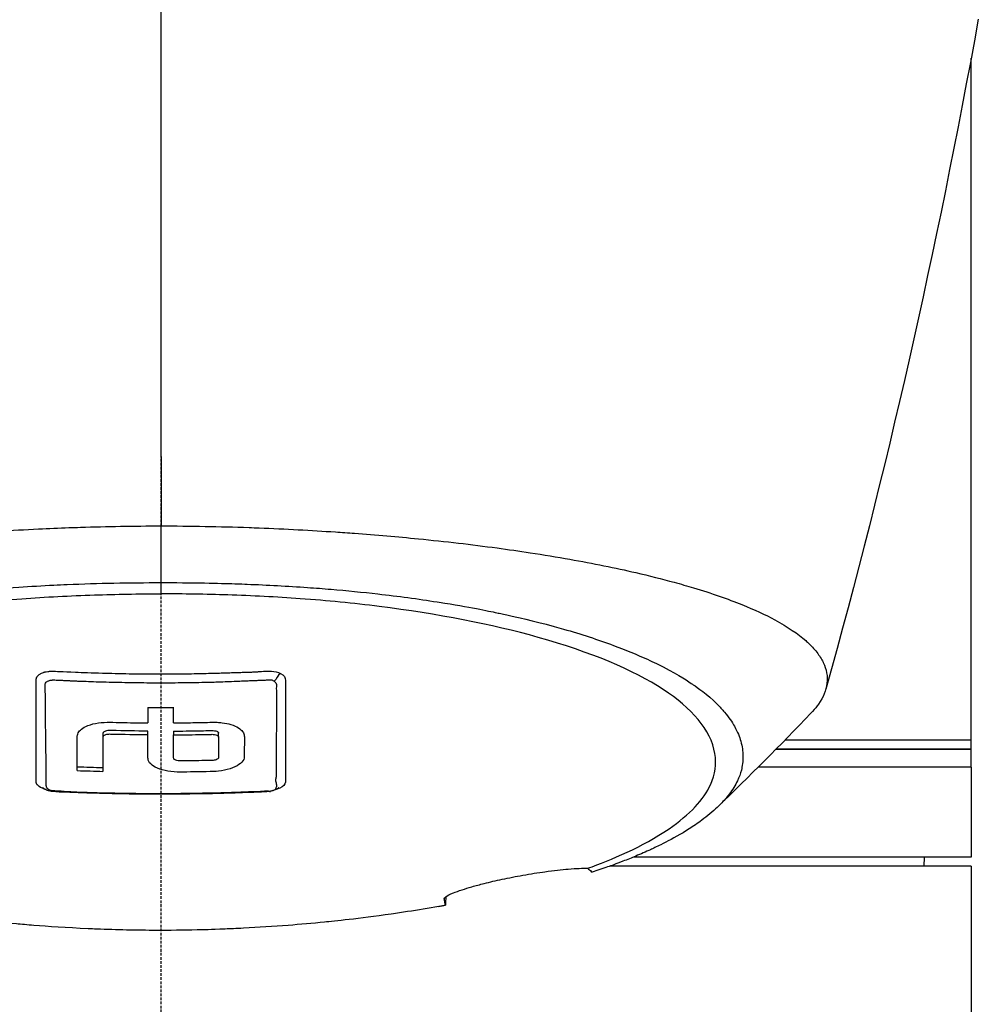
# Model space of a CAD drawing. Header units: millimetres. Extents: x 0 to 5219, y 0 to 2970.
# Tile 117 of 237: x 997 to 1050, y 2056 to 2111. Entities that reach past the tile are written whole.
import ezdxf

# ---------------------------------------------------------------- set-up
doc = ezdxf.new("R2010")
doc.units = ezdxf.units.MM
doc.header["$LTSCALE"] = 0.2
doc.linetypes.add('CENTER2', pattern=[1.125, 0.75, -0.125, 0.125, -0.125])
doc.layers.add('02_Center Line', color=1, linetype='CENTER2')

# ---------------------------------------------------------------- blocks, each defined once
blk = doc.blocks.new('A$C0088d080')
for p, q in [((45, 1330), (45, 1367.881)), ((0.011, 1338.746), (0.012, 1341.894)), ((0.011, 1338.123), (0.011, 1338.746)), ((10.413, 1338.291), (10.413, 1338.29)), ((11.425, 1338.189), (11.425, 1338.189)), ((13.255, 1337.974), (13.255, 1337.974)), ((16.655, 1337.459), (16.655, 1337.458)), ((17.724, 1337.262), (17.724, 1337.262)), ((19.998, 1336.778), (19.998, 1336.779)), ((34.672, 1336.348), (34.673, 1336.348)), ((0.995, 1333.679), (0.995, 1333.679)), ((0.996, 1333.19), (0.996, 1333.19)), ((-3.211, 1330.373), (-3.211, 1330.161)), ((-0.714, 1330.287), (-0.714, 1330.5)), ((0.713, 1330.5), (0.713, 1330.287)), ((3.21, 1330.164), (3.21, 1330.376)), ((32.198, 1330), (32.187, 1330)), ((32.299, 1329.5), (32.308, 1329.5)), ((32.308, 1329.5), (32.299, 1329.5)), ((34.17, 1329.5), (45, 1329.5)), ((45, 1329.5), (34.17, 1329.5)), ((45, 1329.5), (45, 1330)), ((45, 1328.5), (45, 1329.5)), ((32.277, 1328.5), (32.273, 1328.5)), ((32.277, 1328.5), (32.273, 1328.5)), ((45, 1328.5), (33.174, 1328.5)), ((45, 1328.5), (33.174, 1328.5)), ((45, 1328.5), (45, 1323.5)), ((6.408, 1328.029), (6.408, 1328.029)), ((6.919, 1328.066), (6.919, 1328.066)), ((45, 1323.5), (26.242, 1323.5)), ((42.394, 1323), (42.403, 1323.5)), ((45, 1323), (24.942, 1323)), ((45, 1323), (45, 1293)), ((15.742, 1321.203), (15.742, 1321.184))]:
    blk.add_line(p, q)
for centre, major_axis, ratio, start_param, end_param in [((0.03, 1685.848), (0.007, 366.09), 0.000098, 2.371165, 2.792057), ((-49.55, 1451.423), (9.829, -207.625), 0.462885, 0.960916, 0.960919), ((-134.833, 1630.585), (-91.188, 397.639), 0.407032, 3.788918, 3.788919), ((-0.674, 1414.296), (0.035, 94.958), 0.000206, 2.623143, 2.641702), ((0.001, 1388.674), (80.43, 0), 0.706949, 4.703508, 4.721249), ((0.674, 1414.3), (0.034, -94.963), 0.0002, 0.499894, 0.518452), ((-60.251, 1417.827), (-91.616, 88.273), 0.721467, 3.152885, 3.152997), ((0.034, 1389.757), (-86.705, -0.001), 0.707294, 1.516878, 1.533352), ((0.034, 1389.544), (-86.705, -0.001), 0.707283, 1.516878, 1.533353)]:
    blk.add_ellipse(centre, major_axis=major_axis, ratio=ratio, start_param=start_param, end_param=end_param)
for points in [[(45.396, 1370.039), (43.071, 1357.217), (40.298, 1344.831), (36.928, 1332.83)], [(25.45, 1335.146), (25.452, 1335.144), (25.453, 1335.142), (25.455, 1335.139)], [(5.811, 1333.337), (5.851, 1333.338), (5.887, 1333.34), (5.919, 1333.342)], [(6.637, 1333.707), (6.494, 1333.616), (6.439, 1333.36), (6.297, 1333.269)], [(31.176, 1331.701), (31.177, 1331.702), (31.178, 1331.702), (31.179, 1331.703)], [(36.1, 1331.487), (34.402, 1329.705), (32.657, 1327.976), (30.951, 1326.312)], [(31.815, 1330.848), (31.817, 1330.849), (31.82, 1330.85), (31.822, 1330.851)], [(-6.437, 1327.269), (-6.484, 1327.284), (-6.531, 1327.301), (-6.575, 1327.321)], [(5.989, 1327.165), (6.001, 1327.166), (6.013, 1327.167), (6.025, 1327.168)], [(5.989, 1327.164), (6.026, 1327.149), (6.057, 1327.147), (6.086, 1327.153)], [(15.831, 1321.304), (15.821, 1321.144), (15.811, 1320.986), (15.802, 1320.832)]]:
    blk.add_open_spline(points, degree=3)
for points, knots in [([(-36.1, 1331.487), (-36.447, 1331.851), (-36.698, 1332.22), (-36.904, 1332.736), (-36.946, 1332.88), (-36.999, 1333.166), (-37.009, 1333.308), (-36.995, 1333.728), (-36.927, 1334.005), (-36.763, 1334.357), (-36.724, 1334.431), (-36.639, 1334.576), (-36.592, 1334.651), (-36.515, 1334.761), (-36.489, 1334.798), (-36.437, 1334.867), (-36.41, 1334.901), (-36.28, 1335.065), (-36.161, 1335.197), (-35.959, 1335.393), (-35.886, 1335.46), (-35.735, 1335.592), (-35.657, 1335.658), (-35.411, 1335.855), (-35.233, 1335.985), (-34.66, 1336.37), (-34.22, 1336.622), (-33.235, 1337.118), (-32.688, 1337.36), (-31.484, 1337.834), (-30.832, 1338.064), (-29.779, 1338.399), (-29.416, 1338.509), (-28.665, 1338.724), (-28.279, 1338.829), (-27.483, 1339.036), (-27.072, 1339.138), (-24.96, 1339.635), (-23.102, 1339.996), (-19.561, 1340.56), (-17.948, 1340.778), (-15.016, 1341.114), (-13.725, 1341.243), (-11.912, 1341.397), (-11.413, 1341.437), (-10.691, 1341.491), (-10.47, 1341.507), (-9.834, 1341.552), (-9.413, 1341.58), (-8.267, 1341.651), (-7.528, 1341.692), (-6.226, 1341.754), (-5.665, 1341.778), (-4.892, 1341.806), (-4.68, 1341.813), (-3.726, 1341.844), (-2.981, 1341.863), (-1.487, 1341.888), (-0.738, 1341.894), (0.012, 1341.894)], [2.618532, 2.618532, 2.618532, 2.618532, 3.162147, 3.162147, 3.373842, 3.373842, 3.579811, 3.579811, 3.984502, 3.984502, 4.09507, 4.09507, 4.202311, 4.202311, 4.255972, 4.255972, 4.304596, 4.304596, 4.486711, 4.486711, 4.581165, 4.581165, 4.673894, 4.673894, 4.859509, 4.859509, 5.231419, 5.231419, 5.60592, 5.60592, 5.979077, 5.979077, 6.165933, 6.165933, 6.351964, 6.351964, 6.539189, 6.539189, 7.288579, 7.288579, 7.860772, 7.860772, 8.290537, 8.290537, 8.451715, 8.451715, 8.522248, 8.522248, 8.654959, 8.654959, 8.889881, 8.889881, 9.06617, 9.06617, 9.132077, 9.132077, 9.362293, 9.362293, 9.592797, 9.592797, 9.592797, 9.592797]), ([(0.012, 1341.894), (0.798, 1341.894), (1.618, 1341.888), (2.467, 1341.872), (3.256, 1341.858), (4.07, 1341.837), (4.907, 1341.808), (5.088, 1341.801), (5.27, 1341.794), (5.453, 1341.787), (6.94, 1341.729), (8.355, 1341.651), (9.696, 1341.561), (10.052, 1341.537), (10.403, 1341.512), (10.749, 1341.487), (11.955, 1341.398), (13.142, 1341.295), (14.307, 1341.18), (15.804, 1341.032), (17.262, 1340.862), (18.669, 1340.672), (19.292, 1340.587), (19.906, 1340.499), (20.509, 1340.407), (21.268, 1340.291), (22.003, 1340.169), (22.713, 1340.043), (24.02, 1339.811), (25.24, 1339.563), (26.371, 1339.302), (27.123, 1339.129), (27.835, 1338.95), (28.506, 1338.766), (28.877, 1338.665), (29.234, 1338.562), (29.577, 1338.459), (30.589, 1338.154), (31.485, 1337.841), (32.27, 1337.524), (32.961, 1337.245), (33.565, 1336.963), (34.09, 1336.682), (34.824, 1336.287), (35.387, 1335.898), (35.812, 1335.525), (35.846, 1335.495), (35.879, 1335.466), (35.911, 1335.436), (36.011, 1335.344), (36.104, 1335.252), (36.189, 1335.16), (36.275, 1335.067), (36.354, 1334.974), (36.426, 1334.881), (36.498, 1334.787), (36.564, 1334.694), (36.623, 1334.6), (36.681, 1334.509), (36.732, 1334.418), (36.777, 1334.327), (36.778, 1334.323), (36.78, 1334.32), (36.782, 1334.317), (36.972, 1333.924), (37.036, 1333.539), (36.994, 1333.165), (36.948, 1332.763), (36.782, 1332.373), (36.522, 1331.999), (36.498, 1331.965), (36.473, 1331.93), (36.447, 1331.895), (36.345, 1331.758), (36.229, 1331.622), (36.101, 1331.488)], [0, 0, 0, 0, 0.0293646, 0.0293646, 0.0293646, 0.0566154, 0.0566154, 0.0566154, 0.0625, 0.0625, 0.0625, 0.1118856, 0.1118856, 0.1118856, 0.125, 0.125, 0.125, 0.1687706, 0.1687706, 0.1687706, 0.2250488, 0.2250488, 0.2250488, 0.25, 0.25, 0.25, 0.2807426, 0.2807426, 0.2807426, 0.3373462, 0.3373462, 0.3373462, 0.375, 0.375, 0.375, 0.394127, 0.394127, 0.394127, 0.4504604, 0.4504604, 0.4504604, 0.5, 0.5, 0.5, 0.5625, 0.5625, 0.5625, 0.5671142, 0.5671142, 0.5671142, 0.581501, 0.581501, 0.581501, 0.5960263, 0.5960263, 0.5960263, 0.6106942, 0.6106942, 0.6106942, 0.625, 0.625, 0.625, 0.6254725, 0.6254725, 0.6254725, 0.6826656, 0.6826656, 0.6826656, 0.7442648, 0.7442648, 0.7442648, 0.75, 0.75, 0.75, 0.7708391, 0.7708391, 0.7708391, 0.7708391]), ([(-23.946, 1322.659), (-24.213, 1322.747), (-24.475, 1322.836), (-24.979, 1323.014), (-25.228, 1323.105), (-25.633, 1323.259), (-25.794, 1323.321), (-26.581, 1323.634), (-27.171, 1323.893), (-28.079, 1324.338), (-28.421, 1324.52), (-29.171, 1324.95), (-29.566, 1325.202), (-30.125, 1325.605), (-30.316, 1325.753), (-30.698, 1326.073), (-30.886, 1326.245), (-31.251, 1326.618), (-31.424, 1326.818), (-31.748, 1327.251), (-31.891, 1327.484), (-32.135, 1327.985), (-32.226, 1328.254), (-32.293, 1328.597), (-32.304, 1328.668), (-32.331, 1328.893), (-32.337, 1329.051), (-32.324, 1329.367), (-32.305, 1329.525), (-32.242, 1329.843), (-32.197, 1330.004), (-32.083, 1330.32), (-32.013, 1330.479), (-31.858, 1330.776), (-31.77, 1330.926), (-31.618, 1331.152), (-31.56, 1331.232), (-31.381, 1331.468), (-31.252, 1331.621), (-30.98, 1331.913), (-30.843, 1332.049), (-30.529, 1332.338), (-30.351, 1332.488), (-29.973, 1332.786), (-29.773, 1332.932), (-28.713, 1333.657), (-27.681, 1334.21), (-26.178, 1334.856), (-25.866, 1334.983), (-25.223, 1335.233), (-24.891, 1335.355), (-23.869, 1335.713), (-23.15, 1335.941), (-21.638, 1336.374), (-20.846, 1336.579), (-19.314, 1336.938), (-18.584, 1337.093), (-16.518, 1337.495), (-15.143, 1337.72), (-12.645, 1338.056), (-11.549, 1338.182), (-9.592, 1338.368), (-8.742, 1338.437), (-7.238, 1338.539), (-6.589, 1338.577), (-5.69, 1338.621), (-5.444, 1338.632), (-4.337, 1338.678), (-3.473, 1338.704), (-1.733, 1338.738), (-0.861, 1338.746), (0.011, 1338.746)], [0.000001, 0.000001, 0.000001, 0.000001, 0.11946, 0.11946, 0.241052, 0.241052, 0.321692, 0.321692, 0.643653, 0.643653, 0.858623, 0.858623, 1.144694, 1.144694, 1.308122, 1.308122, 1.494874, 1.494874, 1.708069, 1.708069, 1.951832, 1.951832, 2.230695, 2.230695, 2.303189, 2.303189, 2.46479, 2.46479, 2.625297, 2.625297, 2.787922, 2.787922, 2.946664, 2.946664, 3.08253, 3.08253, 3.156368, 3.156368, 3.305764, 3.305764, 3.43529, 3.43529, 3.579096, 3.579096, 3.721833, 3.721833, 4.292184, 4.292184, 4.435257, 4.435257, 4.578157, 4.578157, 4.862917, 4.862917, 5.148905, 5.148905, 5.393875, 5.393875, 5.822939, 5.822939, 6.144758, 6.144758, 6.385994, 6.385994, 6.566823, 6.566823, 6.63475, 6.63475, 6.873456, 6.873456, 7.112007, 7.112007, 7.112007, 7.112007]), ([(0.011, 1338.746), (0.381, 1338.746), (1.185, 1338.747), (2.417, 1338.725), (3.126, 1338.712), (3.691, 1338.696), (4.113, 1338.683), (4.409, 1338.673), (4.635, 1338.665), (4.792, 1338.659), (5.923, 1338.616), (7.045, 1338.555), (8.151, 1338.477), (8.588, 1338.447), (9.022, 1338.413), (9.454, 1338.376), (10.334, 1338.302), (11.202, 1338.216), (12.056, 1338.119), (13.181, 1337.991), (14.281, 1337.843), (15.349, 1337.675), (15.493, 1337.653), (15.632, 1337.631), (15.767, 1337.609), (17.391, 1337.345), (18.342, 1337.141), (18.735, 1337.058), (18.776, 1337.05), (18.939, 1337.016), (19.22, 1336.954), (19.732, 1336.842), (20.639, 1336.64), (21.837, 1336.312), (22.012, 1336.264), (22.186, 1336.215), (22.358, 1336.166), (23.34, 1335.884), (24.27, 1335.581), (25.138, 1335.259), (25.802, 1335.013), (26.429, 1334.754), (27.017, 1334.486), (27.195, 1334.404), (27.362, 1334.325), (27.518, 1334.249), (28.57, 1333.736), (29.148, 1333.357), (29.456, 1333.151), (29.499, 1333.123), (29.536, 1333.097), (29.569, 1333.075), (29.791, 1332.923), (30.319, 1332.568), (30.906, 1331.984), (31.039, 1331.852), (31.174, 1331.708), (31.305, 1331.552), (31.545, 1331.268), (31.722, 1331.005), (31.856, 1330.765), (32.033, 1330.451), (32.136, 1330.177), (32.202, 1329.949), (32.247, 1329.794), (32.277, 1329.65), (32.296, 1329.517), (32.317, 1329.378), (32.326, 1329.252), (32.328, 1329.137), (32.33, 1329.055), (32.329, 1328.974), (32.324, 1328.892), (32.316, 1328.76), (32.299, 1328.629), (32.273, 1328.499), (32.262, 1328.445), (32.25, 1328.392), (32.237, 1328.338), (32.186, 1328.14), (32.114, 1327.941), (32.019, 1327.741), (31.901, 1327.494), (31.749, 1327.245), (31.559, 1326.995), (31.505, 1326.925), (31.449, 1326.854), (31.389, 1326.783), (31.242, 1326.608), (31.078, 1326.435), (30.898, 1326.263), (30.645, 1326.022), (30.359, 1325.783), (30.042, 1325.549), (29.929, 1325.465), (29.811, 1325.381), (29.69, 1325.298), (29.453, 1325.136), (29.22, 1324.99), (28.998, 1324.856), (28.527, 1324.575), (28.104, 1324.355), (27.773, 1324.191), (27.525, 1324.068), (27.327, 1323.976), (27.192, 1323.913), (26.929, 1323.792), (26.656, 1323.672), (26.374, 1323.555), (26.142, 1323.458), (25.904, 1323.362), (25.66, 1323.268), (25.27, 1323.117), (24.986, 1323.015), (24.826, 1322.959), (24.82, 1322.957), (24.815, 1322.955), (24.809, 1322.953), (24.528, 1322.853), (24.241, 1322.755), (23.947, 1322.659)], [-1, -1, -1, -1, -0.967857, -0.967857, -0.967857, -0.948942, -0.948942, -0.948942, -0.935714, -0.935714, -0.935714, -0.889625, -0.889625, -0.889625, -0.871429, -0.871429, -0.871429, -0.83445, -0.83445, -0.83445, -0.785714, -0.785714, -0.785714, -0.781613, -0.781613, -0.781613, -0.732143, -0.732143, -0.732143, -0.713138, -0.713138, -0.713138, -0.678571, -0.678571, -0.678571, -0.668891, -0.668891, -0.668891, -0.613661, -0.613661, -0.613661, -0.571429, -0.571429, -0.571429, -0.563197, -0.563197, -0.563197, -0.507759, -0.507759, -0.507759, -0.5, -0.5, -0.5, -0.441747, -0.441747, -0.441747, -0.428571, -0.428571, -0.428571, -0.397698, -0.397698, -0.397698, -0.357143, -0.357143, -0.357143, -0.339649, -0.339649, -0.339649, -0.321429, -0.321429, -0.321429, -0.310561, -0.310561, -0.310561, -0.292949, -0.292949, -0.292949, -0.285714, -0.285714, -0.285714, -0.258021, -0.258021, -0.258021, -0.223914, -0.223914, -0.223914, -0.214286, -0.214286, -0.214286, -0.189719, -0.189719, -0.189719, -0.155218, -0.155218, -0.155218, -0.142857, -0.142857, -0.142857, -0.12766, -0.12766, -0.12766, -0.095508, -0.095508, -0.095508, -0.071429, -0.071429, -0.071429, -0.051836, -0.051836, -0.051836, -0.035714, -0.035714, -0.035714, -0.017857, -0.017857, -0.017857, -0.017513, -0.017513, -0.017513, 0, 0, 0, 0]), ([(-23.702, 1322.877), (-24.989, 1323.347), (-26.745, 1324.067), (-29.376, 1325.867), (-30.152, 1326.697), (-30.787, 1328.112), (-30.862, 1328.682), (-30.545, 1330.583), (-29.442, 1331.794), (-26.207, 1333.908), (-23.844, 1334.893), (-18.339, 1336.437), (-15.349, 1337.017), (-10.681, 1337.601), (-9.214, 1337.744), (-6.392, 1337.95), (-5.041, 1338.019), (-2.486, 1338.102), (-1.233, 1338.123), (0.011, 1338.123)], [0.000001, 0.000001, 0.000001, 0.000001, 0.607771, 0.607771, 1.082512, 1.082512, 1.397802, 1.397802, 2.118274, 2.118274, 2.902051, 2.902051, 3.602042, 3.602042, 3.908849, 3.908849, 4.182215, 4.182215, 4.425038, 4.425038, 4.425038, 4.425038]), ([(23.703, 1322.877), (24.989, 1323.346), (26.745, 1324.065), (29.375, 1325.864), (30.152, 1326.693), (30.789, 1328.107), (30.865, 1328.677), (30.552, 1330.577), (29.452, 1331.788), (26.223, 1333.903), (23.862, 1334.889), (18.361, 1336.434), (15.373, 1337.014), (10.705, 1337.599), (9.238, 1337.743), (6.417, 1337.949), (5.066, 1338.018), (2.51, 1338.102), (1.256, 1338.122), (0.011, 1338.123)], [-6.796105, -6.796105, -6.796105, -6.796105, -5.863118, -5.863118, -5.134414, -5.134414, -4.650457, -4.650457, -3.543767, -3.543767, -2.339879, -2.339879, -1.264734, -1.264734, -0.793197, -0.793197, -0.373483, -0.373483, 0, 0, 0, 0]), ([(4.162, 1333.754), (4.229, 1333.757), (4.297, 1333.759), (4.365, 1333.76), (4.476, 1333.763), (4.561, 1333.765), (4.619, 1333.766), (4.749, 1333.77), (4.868, 1333.773), (4.978, 1333.777), (4.981, 1333.777), (4.985, 1333.777), (4.989, 1333.777), (5.075, 1333.781), (5.141, 1333.784), (5.243, 1333.79), (5.298, 1333.793), (5.345, 1333.797), (5.383, 1333.799), (5.387, 1333.8), (5.391, 1333.8), (5.395, 1333.8), (5.416, 1333.802), (5.432, 1333.803), (5.442, 1333.804), (5.447, 1333.804), (5.452, 1333.805), (5.457, 1333.805), (5.469, 1333.806), (5.482, 1333.807), (5.495, 1333.808), (5.511, 1333.81), (5.529, 1333.811), (5.549, 1333.813), (5.564, 1333.814), (5.579, 1333.815), (5.596, 1333.816), (5.76, 1333.828), (5.859, 1333.831), (5.898, 1333.833), (5.914, 1333.833), (6.003, 1333.839), (6.153, 1333.829), (6.332, 1333.818), (6.498, 1333.783), (6.637, 1333.707)], [-0.06367695, -0.06367695, -0.06367695, -0.06367695, -0.05714286, -0.05714286, -0.05714286, -0.05102041, -0.05102041, -0.05102041, -0.0431996, -0.0431996, -0.0431996, -0.0429311, -0.0429311, -0.0429311, -0.03673469, -0.03673469, -0.03673469, -0.03304234, -0.03304234, -0.03304234, -0.03265306, -0.03265306, -0.03265306, -0.03163265, -0.03163265, -0.03163265, -0.03133708, -0.03133708, -0.03133708, -0.03061224, -0.03061224, -0.03061224, -0.0294375, -0.0294375, -0.0294375, -0.02857143, -0.02857143, -0.02857143, -0.02142857, -0.02142857, -0.02142857, -0.01428571, -0.01428571, -0.01428571, 0, 0, 0, 0]), ([(-6.921, 1327.933), (-6.921, 1327.948), (-6.921, 1327.976), (-6.921, 1328.018), (-6.921, 1328.033), (-6.922, 1328.046), (-6.922, 1328.059), (-6.922, 1328.136), (-6.922, 1328.176), (-6.922, 1328.177), (-6.922, 1328.178), (-6.922, 1328.196), (-6.922, 1328.205), (-6.922, 1328.395), (-6.922, 1328.588), (-6.922, 1328.784), (-6.922, 1328.903), (-6.922, 1329.023), (-6.922, 1329.144), (-6.922, 1329.284), (-6.922, 1329.416), (-6.922, 1329.54), (-6.922, 1329.767), (-6.922, 1329.964), (-6.922, 1330.126), (-6.922, 1330.199), (-6.922, 1330.265), (-6.922, 1330.324), (-6.922, 1330.532), (-6.922, 1330.653), (-6.922, 1330.682), (-6.923, 1330.831), (-6.924, 1330.981), (-6.924, 1331.133), (-6.925, 1331.266), (-6.925, 1331.4), (-6.926, 1331.535), (-6.927, 1331.77), (-6.927, 1331.963), (-6.926, 1332.111), (-6.926, 1332.223), (-6.926, 1332.309), (-6.926, 1332.369), (-6.924, 1332.604), (-6.922, 1332.738), (-6.922, 1332.765), (-6.922, 1332.785), (-6.921, 1332.805), (-6.921, 1332.824), (-6.921, 1332.853), (-6.92, 1332.88), (-6.92, 1332.905), (-6.919, 1332.954), (-6.918, 1332.994), (-6.917, 1333.026), (-6.917, 1333.035), (-6.917, 1333.044), (-6.917, 1333.052), (-6.916, 1333.077), (-6.917, 1333.097), (-6.917, 1333.112), (-6.917, 1333.114), (-6.917, 1333.12), (-6.917, 1333.128), (-6.917, 1333.133), (-6.917, 1333.139), (-6.917, 1333.146), (-6.917, 1333.148), (-6.918, 1333.15), (-6.918, 1333.152), (-6.92, 1333.184), (-6.921, 1333.21), (-6.922, 1333.231), (-6.924, 1333.297), (-6.92, 1333.34), (-6.918, 1333.361), (-6.916, 1333.374), (-6.915, 1333.39), (-6.913, 1333.407), (-6.912, 1333.417), (-6.91, 1333.426), (-6.908, 1333.434), (-6.908, 1333.437), (-6.907, 1333.44), (-6.906, 1333.443), (-6.904, 1333.449), (-6.901, 1333.457), (-6.896, 1333.468), (-6.892, 1333.478), (-6.887, 1333.488), (-6.881, 1333.499), (-6.879, 1333.503), (-6.874, 1333.512), (-6.864, 1333.527), (-6.857, 1333.537), (-6.849, 1333.548), (-6.837, 1333.562), (-6.813, 1333.591), (-6.785, 1333.616), (-6.757, 1333.637), (-6.712, 1333.671), (-6.664, 1333.697), (-6.62, 1333.718), (-6.583, 1333.735), (-6.548, 1333.748), (-6.519, 1333.758), (-6.497, 1333.765), (-6.477, 1333.771), (-6.461, 1333.775), (-6.455, 1333.777), (-6.447, 1333.779), (-6.437, 1333.782), (-6.403, 1333.791), (-6.349, 1333.804), (-6.272, 1333.813), (-6.255, 1333.815), (-6.238, 1333.817), (-6.222, 1333.818), (-6.197, 1333.82), (-6.173, 1333.822), (-6.152, 1333.823), (-6.138, 1333.824), (-6.101, 1333.826), (-6.038, 1333.828), (-6.036, 1333.828), (-6.022, 1333.828), (-5.996, 1333.827), (-5.869, 1333.826), (-5.45, 1333.802), (-4.741, 1333.775), (-4.338, 1333.76), (-3.84, 1333.74), (-3.247, 1333.723), (-3.022, 1333.716), (-2.784, 1333.71), (-2.532, 1333.704), (-2.262, 1333.698), (-2.002, 1333.693), (-1.752, 1333.689), (-1.205, 1333.68), (-0.705, 1333.676), (-0.256, 1333.675), (0.317, 1333.674), (0.809, 1333.677), (1.228, 1333.682), (1.46, 1333.684), (1.669, 1333.688), (1.855, 1333.691), (1.941, 1333.692), (2.021, 1333.694), (2.096, 1333.695), (2.455, 1333.702), (2.837, 1333.712), (3.24, 1333.724), (3.243, 1333.724), (3.246, 1333.724), (3.25, 1333.724), (3.365, 1333.727), (3.559, 1333.733), (3.832, 1333.743), (3.965, 1333.747), (4.069, 1333.751), (4.144, 1333.753), (4.15, 1333.754), (4.156, 1333.754), (4.162, 1333.754)], [-0.6381839, -0.6381839, -0.6381839, -0.6381839, -0.6316964, -0.6316964, -0.6316964, -0.6307456, -0.6307456, -0.6307456, -0.6250215, -0.6250215, -0.6250215, -0.6234436, -0.6234436, -0.6234436, -0.5910238, -0.5910238, -0.5910238, -0.5714286, -0.5714286, -0.5714286, -0.5584343, -0.5584343, -0.5584343, -0.5344378, -0.5344378, -0.5344378, -0.5236736, -0.5236736, -0.5236736, -0.4857143, -0.4857143, -0.4857143, -0.4628498, -0.4628498, -0.4628498, -0.4428571, -0.4428571, -0.4428571, -0.4184801, -0.4184801, -0.4184801, -0.4, -0.4, -0.4, -0.3785714, -0.3785714, -0.3785714, -0.3766324, -0.3766324, -0.3766324, -0.3736775, -0.3736775, -0.3736775, -0.3678571, -0.3678571, -0.3678571, -0.3667329, -0.3667329, -0.3667329, -0.3632653, -0.3632653, -0.3632653, -0.3617347, -0.3617347, -0.3617347, -0.3602041, -0.3602041, -0.3602041, -0.3600354, -0.3600354, -0.3600354, -0.3571429, -0.3571429, -0.3571429, -0.3517857, -0.3517857, -0.3517857, -0.3491071, -0.3491071, -0.3491071, -0.347306, -0.347306, -0.347306, -0.3464286, -0.3464286, -0.3464286, -0.3448214, -0.3448214, -0.3448214, -0.3432143, -0.3432143, -0.3432143, -0.341231, -0.341231, -0.341231, -0.34, -0.34, -0.34, -0.3357143, -0.3357143, -0.3357143, -0.3314305, -0.3314305, -0.3314305, -0.3277963, -0.3277963, -0.3277963, -0.325, -0.325, -0.325, -0.3238534, -0.3238534, -0.3238534, -0.3196429, -0.3196429, -0.3196429, -0.3186098, -0.3186098, -0.3186098, -0.3169643, -0.3169643, -0.3169643, -0.3142857, -0.3142857, -0.3142857, -0.3057284, -0.3057284, -0.3057284, -0.2625175, -0.2625175, -0.2625175, -0.2379132, -0.2379132, -0.2379132, -0.2285714, -0.2285714, -0.2285714, -0.2146659, -0.2146659, -0.2146659, -0.1843164, -0.1843164, -0.1843164, -0.1456542, -0.1456542, -0.1456542, -0.124148, -0.124148, -0.124148, -0.1142857, -0.1142857, -0.1142857, -0.085957, -0.085957, -0.085957, -0.0857143, -0.0857143, -0.0857143, -0.0714286, -0.0714286, -0.0714286, -0.0642857, -0.0642857, -0.0642857, -0.063677, -0.063677, -0.063677, -0.063677]), ([(-6.415, 1333.06), (-6.414, 1333.079), (-6.414, 1333.096), (-6.414, 1333.112), (-6.412, 1333.198), (-6.339, 1333.24), (-6.315, 1333.255), (-6.306, 1333.261), (-6.283, 1333.276), (-6.236, 1333.294), (-6.232, 1333.296), (-6.227, 1333.297), (-6.222, 1333.299), (-6.194, 1333.309), (-6.166, 1333.316), (-6.142, 1333.321), (-6.103, 1333.33), (-6.067, 1333.334), (-6.037, 1333.337), (-6.034, 1333.337), (-6.031, 1333.338), (-6.026, 1333.338), (-6.016, 1333.339), (-6.001, 1333.34), (-5.982, 1333.34), (-5.959, 1333.341), (-5.941, 1333.341), (-5.927, 1333.34), (-5.914, 1333.34), (-5.876, 1333.339), (-5.816, 1333.337), (-5.783, 1333.335), (-5.747, 1333.334), (-5.706, 1333.332), (-5.675, 1333.331), (-5.637, 1333.329), (-5.594, 1333.327), (-5.563, 1333.326), (-5.529, 1333.324), (-5.492, 1333.322), (-5.444, 1333.32), (-5.375, 1333.316), (-5.283, 1333.311), (-5.191, 1333.306), (-5.123, 1333.303), (-5.079, 1333.301), (-5.032, 1333.299), (-4.901, 1333.293), (-4.686, 1333.284), (-4.599, 1333.28), (-4.512, 1333.277), (-4.423, 1333.274), (-4.068, 1333.26), (-3.698, 1333.247), (-3.313, 1333.236), (-3.221, 1333.233), (-3.128, 1333.231), (-3.035, 1333.228), (-2.572, 1333.215), (-2.108, 1333.206), (-1.646, 1333.199), (-1.183, 1333.192), (-0.721, 1333.188), (-0.256, 1333.186), (0.21, 1333.185), (0.679, 1333.187), (1.147, 1333.191), (1.152, 1333.191), (1.157, 1333.191), (1.162, 1333.192), (1.309, 1333.193), (1.449, 1333.195), (1.584, 1333.197)], [0.6113952, 0.6113952, 0.6113952, 0.6113952, 0.6163655, 0.6163655, 0.6163655, 0.6428571, 0.6428571, 0.6428571, 0.6462054, 0.6462054, 0.6462054, 0.6466888, 0.6466888, 0.6466888, 0.6495536, 0.6495536, 0.6495536, 0.6529018, 0.6529018, 0.6529018, 0.6534468, 0.6534468, 0.6534468, 0.6545759, 0.6545759, 0.6545759, 0.65625, 0.65625, 0.65625, 0.6595982, 0.6595982, 0.6595982, 0.6629464, 0.6629464, 0.6629464, 0.6668565, 0.6668565, 0.6668565, 0.6696429, 0.6696429, 0.6696429, 0.6763393, 0.6763393, 0.6763393, 0.6830357, 0.6830357, 0.6830357, 0.6964286, 0.6964286, 0.6964286, 0.7071219, 0.7071219, 0.7071219, 0.75, 0.75, 0.75, 0.7544493, 0.7544493, 0.7544493, 0.7766834, 0.7766834, 0.7766834, 0.7989284, 0.7989284, 0.7989284, 0.8211841, 0.8211841, 0.8211841, 0.8214286, 0.8214286, 0.8214286, 0.8289032, 0.8289032, 0.8289032, 0.8289032]), ([(1.584, 1333.197), (2.092, 1333.204), (2.516, 1333.214), (2.856, 1333.224), (2.922, 1333.225), (2.987, 1333.227), (3.051, 1333.229), (3.233, 1333.234), (3.404, 1333.24), (3.565, 1333.246), (3.85, 1333.256), (4.055, 1333.264), (4.181, 1333.269), (4.327, 1333.275), (4.46, 1333.281), (4.581, 1333.286), (4.612, 1333.287), (4.643, 1333.288), (4.673, 1333.29), (4.685, 1333.29), (4.697, 1333.291), (4.707, 1333.291), (4.733, 1333.292), (4.751, 1333.293), (4.762, 1333.294), (4.813, 1333.296), (4.869, 1333.298), (4.929, 1333.301), (4.984, 1333.303), (5.083, 1333.306), (5.225, 1333.312), (5.268, 1333.314), (5.308, 1333.316), (5.344, 1333.317)], [0.8289032, 0.8289032, 0.8289032, 0.8289032, 0.8571429, 0.8571429, 0.8571429, 0.8617723, 0.8617723, 0.8617723, 0.875, 0.875, 0.875, 0.8928571, 0.8928571, 0.8928571, 0.90625, 0.90625, 0.90625, 0.9095982, 0.9095982, 0.9095982, 0.9105229, 0.9105229, 0.9105229, 0.9129464, 0.9129464, 0.9129464, 0.9196429, 0.9196429, 0.9196429, 0.9330357, 0.9330357, 0.9330357, 0.9388096, 0.9388096, 0.9388096, 0.9388096]), ([(5.344, 1333.317), (5.392, 1333.319), (5.433, 1333.321), (5.468, 1333.323), (5.604, 1333.329), (5.718, 1333.332), (5.811, 1333.337)], [0.93880964, 0.93880964, 0.93880964, 0.93880964, 0.94642857, 0.94642857, 0.94642857, 0.9841263, 0.9841263, 0.9841263, 0.9841263]), ([(5.919, 1333.342), (5.928, 1333.343), (5.973, 1333.347), (6.054, 1333.351), (6.09, 1333.353), (6.119, 1333.352), (6.139, 1333.348), (6.161, 1333.344), (6.185, 1333.335), (6.21, 1333.321), (6.215, 1333.318), (6.229, 1333.311), (6.249, 1333.298), (6.268, 1333.287), (6.284, 1333.277), (6.297, 1333.269)], [0, 0, 0, 0, 0.25, 0.25, 0.25, 0.5, 0.5, 0.5, 0.75, 0.75, 0.75, 0.875, 0.875, 0.875, 1, 1, 1, 1]), ([(6.637, 1333.707), (6.838, 1333.609), (6.933, 1333.461), (6.924, 1333.31), (6.915, 1333.159), (6.92, 1333.01), (6.92, 1332.862), (6.919, 1332.565), (6.919, 1332.274), (6.919, 1331.987), (6.919, 1331.7), (6.919, 1331.418), (6.919, 1331.141), (6.919, 1330.901), (6.919, 1330.665), (6.919, 1330.433)], [-1, -1, -1, -1, -0.9391036, -0.9391036, -0.9391036, -0.8782072, -0.8782072, -0.8782072, -0.7564144, -0.7564144, -0.7564144, -0.6346216, -0.6346216, -0.6346216, -0.5293356, -0.5293356, -0.5293356, -0.5293356]), ([(5.989, 1327.165), (5.923, 1327.161), (5.672, 1327.151), (5.234, 1327.132), (5.018, 1327.123), (4.756, 1327.113), (4.449, 1327.102), (4.017, 1327.087), (3.495, 1327.07), (2.882, 1327.055), (2.404, 1327.044), (1.872, 1327.034), (1.285, 1327.027), (0.808, 1327.022), (0.294, 1327.019), (-0.256, 1327.019), (-0.741, 1327.02), (-1.255, 1327.023), (-1.798, 1327.031), (-2.288, 1327.037), (-2.803, 1327.047), (-3.34, 1327.061), (-3.586, 1327.067), (-3.837, 1327.074), (-4.093, 1327.083), (-4.312, 1327.09), (-4.574, 1327.1), (-4.878, 1327.115), (-4.883, 1327.115), (-4.887, 1327.116), (-4.892, 1327.116), (-5.04, 1327.123), (-5.153, 1327.129), (-5.23, 1327.135), (-5.419, 1327.147), (-5.538, 1327.156), (-5.589, 1327.159), (-5.602, 1327.16), (-5.618, 1327.161), (-5.636, 1327.162), (-5.715, 1327.168), (-5.846, 1327.162), (-6.01, 1327.188), (-6.109, 1327.204), (-6.223, 1327.238), (-6.289, 1327.29), (-6.291, 1327.291), (-6.294, 1327.294), (-6.297, 1327.297), (-6.298, 1327.299), (-6.3, 1327.301), (-6.302, 1327.303), (-6.307, 1327.309), (-6.31, 1327.315), (-6.312, 1327.319), (-6.314, 1327.322), (-6.316, 1327.324), (-6.317, 1327.326), (-6.329, 1327.348), (-6.338, 1327.37), (-6.345, 1327.394), (-6.348, 1327.404), (-6.352, 1327.419), (-6.355, 1327.438), (-6.356, 1327.443), (-6.356, 1327.447), (-6.357, 1327.451), (-6.357, 1327.457), (-6.358, 1327.462), (-6.359, 1327.468), (-6.359, 1327.476), (-6.36, 1327.483), (-6.36, 1327.49), (-6.362, 1327.524), (-6.358, 1327.566), (-6.358, 1327.619), (-6.358, 1327.643), (-6.36, 1327.751), (-6.362, 1327.949), (-6.363, 1328.025), (-6.364, 1328.114), (-6.365, 1328.217), (-6.366, 1328.353), (-6.368, 1328.49), (-6.369, 1328.628), (-6.372, 1328.86), (-6.374, 1329.096), (-6.377, 1329.335), (-6.38, 1329.576), (-6.384, 1329.82), (-6.387, 1330.069), (-6.387, 1330.125), (-6.388, 1330.181), (-6.389, 1330.236), (-6.392, 1330.445), (-6.394, 1330.645), (-6.396, 1330.837), (-6.4, 1331.177), (-6.403, 1331.487), (-6.406, 1331.763), (-6.409, 1332.12), (-6.411, 1332.42), (-6.413, 1332.655), (-6.414, 1332.823), (-6.415, 1332.959), (-6.415, 1333.06)], [0, 0, 0, 0, 0.061398, 0.061398, 0.061398, 0.0917382, 0.0917382, 0.0917382, 0.1344445, 0.1344445, 0.1344445, 0.1676975, 0.1676975, 0.1676975, 0.1946998, 0.1946998, 0.1946998, 0.2185366, 0.2185366, 0.2185366, 0.2401138, 0.2401138, 0.2401138, 0.25, 0.25, 0.25, 0.2746433, 0.2746433, 0.2746433, 0.275, 0.275, 0.275, 0.284375, 0.284375, 0.284375, 0.29375, 0.29375, 0.29375, 0.2960651, 0.2960651, 0.2960651, 0.3063403, 0.3063403, 0.3063403, 0.3125, 0.3125, 0.3125, 0.3153689, 0.3153689, 0.3153689, 0.3169643, 0.3169643, 0.3169643, 0.3196751, 0.3196751, 0.3196751, 0.3214286, 0.3214286, 0.3214286, 0.3303571, 0.3303571, 0.3303571, 0.3348214, 0.3348214, 0.3348214, 0.3358359, 0.3358359, 0.3358359, 0.3371944, 0.3371944, 0.3371944, 0.3392857, 0.3392857, 0.3392857, 0.3482143, 0.3482143, 0.3482143, 0.3675847, 0.3675847, 0.3675847, 0.375, 0.375, 0.375, 0.4015077, 0.4015077, 0.4015077, 0.4457593, 0.4457593, 0.4457593, 0.4901558, 0.4901558, 0.4901558, 0.5, 0.5, 0.5, 0.5165442, 0.5165442, 0.5165442, 0.5460116, 0.5460116, 0.5460116, 0.584148, 0.584148, 0.584148, 0.6113952, 0.6113952, 0.6113952, 0.6113952]), ([(6.297, 1333.269), (6.493, 1333.166), (6.397, 1333.003), (6.411, 1332.866), (6.425, 1332.728), (6.416, 1332.587), (6.417, 1332.449), (6.418, 1332.172), (6.417, 1331.899), (6.416, 1331.63), (6.416, 1331.362), (6.416, 1331.097), (6.415, 1330.837), (6.415, 1330.808), (6.415, 1330.778), (6.415, 1330.749), (6.415, 1330.446), (6.414, 1330.221), (6.414, 1330.069), (6.414, 1329.966), (6.414, 1329.896), (6.414, 1329.859), (6.414, 1329.665), (6.413, 1329.488), (6.413, 1329.326), (6.413, 1329.211), (6.413, 1329.103), (6.413, 1329.003)], [0, 0, 0, 0, 0.0642604, 0.0642604, 0.0642604, 0.1285208, 0.1285208, 0.1285208, 0.2570414, 0.2570414, 0.2570414, 0.3855616, 0.3855616, 0.3855616, 0.4, 0.4, 0.4, 0.489325, 0.489325, 0.489325, 0.55, 0.55, 0.55, 0.6374853, 0.6374853, 0.6374853, 0.7, 0.7, 0.7, 0.7]), ([(-4.638, 1328.308), (-4.638, 1328.594), (-4.638, 1328.887), (-4.638, 1329.484), (-4.638, 1329.789), (-4.638, 1330.201), (-4.642, 1330.26), (-4.589, 1330.415), (-4.539, 1330.489), (-4.388, 1330.632), (-4.287, 1330.698), (-4.011, 1330.829), (-3.828, 1330.887), (-3.422, 1330.966), (-3.205, 1330.988), (-2.822, 1330.992), (-2.547, 1330.983), (-1.747, 1330.967), (-1.231, 1330.96), (-0.714, 1330.957)], [0, 0, 0, 0, 0.2033457, 0.2033457, 0.4054893, 0.4054893, 0.4711803, 0.4711803, 0.537522, 0.537522, 0.6072062, 0.6072062, 0.6950472, 0.6950472, 0.7818922, 0.7818922, 0.8436322, 0.8436322, 0.9566964, 0.9566964, 0.9566964, 0.9566964]), ([(2.854, 1330.99), (2.932, 1330.992), (2.998, 1330.993), (3.224, 1330.982), (3.318, 1330.974), (3.581, 1330.941), (3.743, 1330.907), (4.054, 1330.812), (4.197, 1330.749), (4.412, 1330.613), (4.49, 1330.543), (4.602, 1330.391), (4.633, 1330.31), (4.641, 1330.148), (4.637, 1329.746), (4.637, 1329.096), (4.646, 1329.023), (4.557, 1328.824), (4.466, 1328.726), (4.205, 1328.548), (4.037, 1328.47), (3.649, 1328.346), (3.432, 1328.302), (3.015, 1328.255), (2.873, 1328.253), (1.567, 1328.226), (1.16, 1328.218), (0.672, 1328.233), (0.443, 1328.261), (0.026, 1328.355), (-0.159, 1328.42), (-0.445, 1328.572), (-0.551, 1328.655), (-0.655, 1328.79), (-0.68, 1328.836), (-0.726, 1328.977), (-0.714, 1329.06), (-0.714, 1329.52), (-0.714, 1329.899), (-0.714, 1330.287)], [0.000001, 0.000001, 0.000001, 0.000001, 0.0235276, 0.0235276, 0.040385, 0.040385, 0.0723923, 0.0723923, 0.1079796, 0.1079796, 0.1383929, 0.1383929, 0.1700013, 0.1700013, 0.2000303, 0.2000303, 0.2073752, 0.2073752, 0.2151683, 0.2151683, 0.2229131, 0.2229131, 0.23064, 0.23064, 0.237006, 0.237006, 0.253698, 0.253698, 0.2694073, 0.2694073, 0.2850415, 0.2850415, 0.2995323, 0.2995323, 0.3067321, 0.3067321, 0.3211833, 0.3211833, 0.3801221, 0.3801221, 0.3801221, 0.3801221]), ([(0.713, 1330.957), (1.07, 1330.959), (1.427, 1330.963), (2.14, 1330.974), (2.497, 1330.981), (2.854, 1330.99)], [0.000001, 0.000001, 0.000001, 0.000001, 0.1070594, 0.1070594, 0.214117, 0.214117, 0.214117, 0.214117]), ([(-0.714, 1330.5), (-1.385, 1330.504), (-2.056, 1330.513), (-2.777, 1330.53), (-2.827, 1330.533), (-2.9, 1330.532), (-2.923, 1330.53), (-2.99, 1330.524), (-3.03, 1330.516), (-3.101, 1330.493), (-3.131, 1330.479), (-3.174, 1330.449), (-3.188, 1330.434), (-3.216, 1330.388), (-3.211, 1330.361), (-3.211, 1330.198), (-3.211, 1330.11), (-3.211, 1329.487), (-3.211, 1328.97), (-3.211, 1328.474)], [0, 0, 0, 0, 0.2014667, 0.2014667, 0.2163534, 0.2163534, 0.2235204, 0.2235204, 0.23705, 0.23705, 0.2500366, 0.2500366, 0.2610139, 0.2610139, 0.2818391, 0.2818391, 0.3061493, 0.3061493, 0.4559018, 0.4559018, 0.4559018, 0.4559018]), ([(-0.714, 1330.287), (-1.385, 1330.291), (-2.056, 1330.301), (-2.777, 1330.318), (-2.827, 1330.32), (-2.9, 1330.32), (-2.923, 1330.318), (-2.99, 1330.311), (-3.03, 1330.303), (-3.101, 1330.281), (-3.131, 1330.267), (-3.174, 1330.237), (-3.188, 1330.222), (-3.216, 1330.176), (-3.211, 1330.149), (-3.211, 1329.986), (-3.211, 1329.898), (-3.211, 1329.275), (-3.211, 1328.758), (-3.211, 1328.262)], [0, 0, 0, 0, 0.2014667, 0.2014667, 0.2163534, 0.2163534, 0.2235204, 0.2235204, 0.23705, 0.23705, 0.2500366, 0.2500366, 0.2610139, 0.2610139, 0.2818391, 0.2818391, 0.3061493, 0.3061493, 0.4559018, 0.4559018, 0.4559018, 0.4559018]), ([(3.21, 1330.164), (3.21, 1329.79), (3.21, 1329.426), (3.21, 1329.041), (3.211, 1329.031), (3.203, 1328.999), (3.19, 1328.98), (3.146, 1328.942), (3.115, 1328.925), (3.046, 1328.898), (3.005, 1328.887), (2.891, 1328.869), (2.835, 1328.869), (2.22, 1328.857), (2.019, 1328.853), (1.667, 1328.848), (1.516, 1328.846), (1.075, 1328.841), (1.022, 1328.84), (0.912, 1328.855), (0.87, 1328.865), (0.802, 1328.891), (0.775, 1328.906), (0.736, 1328.939), (0.723, 1328.957), (0.702, 1329.022), (0.713, 1329.13), (0.713, 1329.597), (0.713, 1329.938), (0.713, 1330.287)], [-1.150503, -1.150503, -1.150503, -1.150503, -0.812295, -0.812295, -0.783361, -0.783361, -0.741398, -0.741398, -0.69255, -0.69255, -0.63908, -0.63908, -0.556352, -0.556352, -0.516104, -0.516104, -0.486041, -0.486041, -0.427829, -0.427829, -0.387585, -0.387585, -0.350564, -0.350564, -0.314955, -0.314955, -0.224749, -0.224749, 0, 0, 0, 0]), ([(0.713, 1330.5), (1.173, 1330.502), (1.632, 1330.508), (2.272, 1330.519), (2.452, 1330.523), (2.688, 1330.528), (2.742, 1330.529), (2.812, 1330.531), (2.828, 1330.531), (2.885, 1330.533), (2.925, 1330.533), (3.032, 1330.515), (3.071, 1330.504), (3.132, 1330.478), (3.155, 1330.464), (3.185, 1330.437), (3.195, 1330.425), (3.207, 1330.401), (3.21, 1330.388), (3.21, 1330.376)], [-0.4242758, -0.4242758, -0.4242758, -0.4242758, -0.1907721, -0.1907721, -0.0989809, -0.0989809, -0.0711612, -0.0711612, -0.0633692, -0.0633692, -0.0421524, -0.0421524, -0.0282583, -0.0282583, -0.0165634, -0.0165634, -0.0080038, -0.0080038, 0, 0, 0, 0]), ([(0.713, 1330.287), (1.173, 1330.29), (1.632, 1330.296), (2.272, 1330.307), (2.452, 1330.311), (2.688, 1330.316), (2.742, 1330.317), (2.812, 1330.319), (2.828, 1330.319), (2.885, 1330.321), (2.925, 1330.321), (3.032, 1330.303), (3.071, 1330.292), (3.132, 1330.266), (3.155, 1330.252), (3.185, 1330.225), (3.195, 1330.213), (3.207, 1330.188), (3.21, 1330.176), (3.21, 1330.164)], [-0.4242758, -0.4242758, -0.4242758, -0.4242758, -0.1907721, -0.1907721, -0.0989809, -0.0989809, -0.0711612, -0.0711612, -0.0633692, -0.0633692, -0.0421524, -0.0421524, -0.0282583, -0.0282583, -0.0165634, -0.0165634, -0.0080038, -0.0080038, 0, 0, 0, 0]), ([(6.919, 1330.433), (6.919, 1330.397), (6.919, 1330.36), (6.919, 1330.324), (6.919, 1330.057), (6.919, 1329.795), (6.919, 1329.538), (6.919, 1329.253), (6.919, 1328.975), (6.919, 1328.703), (6.919, 1328.445), (6.92, 1328.187), (6.918, 1327.946), (6.917, 1327.708), (7.012, 1327.424), (6.411, 1327.261)], [-0.5293356, -0.5293356, -0.5293356, -0.5293356, -0.5128288, -0.5128288, -0.5128288, -0.391036, -0.391036, -0.391036, -0.2564144, -0.2564144, -0.2564144, -0.1282072, -0.1282072, -0.1282072, -0.0015967, -0.0015967, -0.0015967, -0.0015967]), ([(45, 1330), (45, 1330), (45, 1330), (44.997, 1330.003), (44.827, 1330.001), (44.155, 1329.999), (43.654, 1330), (42.551, 1330), (42.039, 1330), (41.127, 1330), (40.772, 1330), (39.394, 1330), (38.237, 1330), (36.221, 1330), (35.462, 1330), (34.663, 1330)], [-0.005485, -0.005485, -0.005485, -0.005485, 0, 0, 0.672232, 0.672232, 1.344501, 1.344501, 1.792512, 1.792512, 2.048534, 2.048534, 2.731437, 2.731437, 3.107502, 3.107502, 3.107502, 3.107502]), ([(6.413, 1329.003), (6.412, 1328.786), (6.41, 1328.649), (6.411, 1328.588), (6.411, 1328.57), (6.411, 1328.552), (6.411, 1328.536), (6.411, 1328.469), (6.413, 1328.418), (6.413, 1328.384), (6.413, 1328.362), (6.415, 1328.294), (6.414, 1328.182), (6.413, 1328.137), (6.412, 1328.099), (6.41, 1328.068), (6.409, 1328.036), (6.406, 1327.998), (6.398, 1327.957), (6.392, 1327.923), (6.386, 1327.896), (6.383, 1327.876)], [0.7, 0.7, 0.7, 0.7, 0.775, 0.775, 0.775, 0.7823958, 0.7823958, 0.7823958, 0.8125, 0.8125, 0.8125, 0.85, 0.85, 0.85, 0.8714286, 0.8714286, 0.8714286, 0.8928571, 0.8928571, 0.8928571, 0.9085284, 0.9085284, 0.9085284, 0.9085284]), ([(-6.859, 1327.518), (-6.861, 1327.52), (-6.863, 1327.523), (-6.865, 1327.526), (-6.875, 1327.538), (-6.885, 1327.553), (-6.895, 1327.572), (-6.909, 1327.598), (-6.914, 1327.617), (-6.917, 1327.627), (-6.92, 1327.637), (-6.921, 1327.646), (-6.922, 1327.654), (-6.923, 1327.657), (-6.923, 1327.659), (-6.923, 1327.661), (-6.923, 1327.663), (-6.924, 1327.666), (-6.924, 1327.668), (-6.924, 1327.672), (-6.924, 1327.677), (-6.925, 1327.681), (-6.925, 1327.689), (-6.926, 1327.698), (-6.926, 1327.708), (-6.927, 1327.718), (-6.927, 1327.726), (-6.927, 1327.736), (-6.929, 1327.771), (-6.928, 1327.807), (-6.927, 1327.845), (-6.926, 1327.861), (-6.925, 1327.882), (-6.923, 1327.907), (-6.922, 1327.912), (-6.922, 1327.916), (-6.922, 1327.919), (-6.922, 1327.925), (-6.921, 1327.928), (-6.921, 1327.931), (-6.921, 1327.932), (-6.921, 1327.932), (-6.921, 1327.933)], [-0.66514195, -0.66514195, -0.66514195, -0.66514195, -0.66455586, -0.66455586, -0.66455586, -0.66183036, -0.66183036, -0.66183036, -0.65848214, -0.65848214, -0.65848214, -0.65680804, -0.65680804, -0.65680804, -0.65638951, -0.65638951, -0.65638951, -0.65597098, -0.65597098, -0.65597098, -0.65513393, -0.65513393, -0.65513393, -0.65351626, -0.65351626, -0.65351626, -0.65178571, -0.65178571, -0.65178571, -0.64508929, -0.64508929, -0.64508929, -0.64174107, -0.64174107, -0.64174107, -0.64037359, -0.64037359, -0.64037359, -0.63839286, -0.63839286, -0.63839286, -0.63818395, -0.63818395, -0.63818395, -0.63818395]), ([(6.383, 1327.876), (6.383, 1327.875), (6.383, 1327.875), (6.383, 1327.874), (6.38, 1327.86), (6.378, 1327.846), (6.376, 1327.833), (6.376, 1327.828), (6.375, 1327.823), (6.374, 1327.818), (6.374, 1327.816), (6.374, 1327.814), (6.374, 1327.813), (6.374, 1327.808), (6.373, 1327.801), (6.373, 1327.792), (6.372, 1327.785), (6.368, 1327.73), (6.397, 1327.623), (6.413, 1327.561), (6.446, 1327.482), (6.419, 1327.396)], [0.90852835, 0.90852835, 0.90852835, 0.90852835, 0.90892857, 0.90892857, 0.90892857, 0.91696429, 0.91696429, 0.91696429, 0.91987814, 0.91987814, 0.91987814, 0.92098214, 0.92098214, 0.92098214, 0.925, 0.925, 0.925, 0.9726642, 0.9726642, 0.9726642, 1, 1, 1, 1]), ([(-6.575, 1327.321), (-6.615, 1327.338), (-6.648, 1327.355), (-6.678, 1327.371), (-6.783, 1327.431), (-6.831, 1327.483), (-6.859, 1327.517), (-6.859, 1327.518), (-6.859, 1327.518), (-6.859, 1327.518)], [-0.67857143, -0.67857143, -0.67857143, -0.67857143, -0.67563925, -0.67563925, -0.67563925, -0.66517857, -0.66517857, -0.66517857, -0.66514195, -0.66514195, -0.66514195, -0.66514195]), ([(6.05, 1327.15), (5.942, 1327.137), (5.831, 1327.128), (5.536, 1327.112), (5.351, 1327.105), (4.608, 1327.074), (4.051, 1327.055), (1.82, 1326.993), (0.145, 1326.98), (-2.784, 1327.015), (-4.039, 1327.049), (-5.527, 1327.11), (-5.763, 1327.113), (-6.054, 1327.145), (-6.112, 1327.154), (-6.251, 1327.186), (-6.33, 1327.213), (-6.42, 1327.259), (-6.435, 1327.268), (-6.464, 1327.285), (-6.478, 1327.294), (-6.498, 1327.309), (-6.505, 1327.314), (-6.523, 1327.327), (-6.532, 1327.335), (-6.547, 1327.346), (-6.553, 1327.351), (-6.562, 1327.358), (-6.566, 1327.361), (-6.572, 1327.366), (-6.574, 1327.367), (-6.574, 1327.367), (-6.574, 1327.367), (-6.574, 1327.367)], [0.002346, 0.002346, 0.002346, 0.002346, 0.035276, 0.035276, 0.091066, 0.091066, 0.258424, 0.258424, 0.760667, 0.760667, 1.137287, 1.137287, 1.207909, 1.207909, 1.225206, 1.225206, 1.251801, 1.251801, 1.257162, 1.257162, 1.261999, 1.261999, 1.264737, 1.264737, 1.26892, 1.26892, 1.272427, 1.272427, 1.276199, 1.276199, 1.280891, 1.280891, 1.281235, 1.281235, 1.281235, 1.281235]), ([(6.025, 1327.168), (6.086, 1327.175), (6.142, 1327.185), (6.191, 1327.198), (6.255, 1327.215), (6.305, 1327.236), (6.341, 1327.262), (6.36, 1327.275), (6.372, 1327.286), (6.378, 1327.293), (6.385, 1327.301), (6.392, 1327.311), (6.4, 1327.324), (6.413, 1327.346), (6.419, 1327.37), (6.419, 1327.396)], [0.0401435, 0.0401435, 0.0401435, 0.0401435, 0.25, 0.25, 0.25, 0.5, 0.5, 0.5, 0.6428571, 0.6428571, 0.6428571, 0.7857143, 0.7857143, 0.7857143, 0.999999, 0.999999, 0.999999, 0.999999]), ([(6.559, 1327.354), (6.559, 1327.354), (6.559, 1327.354), (6.559, 1327.354), (6.557, 1327.353), (6.552, 1327.35), (6.55, 1327.348), (6.543, 1327.343), (6.54, 1327.341), (6.53, 1327.334), (6.522, 1327.328), (6.506, 1327.317), (6.498, 1327.312), (6.48, 1327.3), (6.47, 1327.294), (6.447, 1327.28), (6.433, 1327.272), (6.394, 1327.252), (6.369, 1327.241), (6.287, 1327.207), (6.229, 1327.189), (6.142, 1327.166), (6.114, 1327.16), (6.086, 1327.154)], [0.04815221, 0.04815221, 0.04815221, 0.04815221, 0.04862701, 0.04862701, 0.05289531, 0.05289531, 0.05602289, 0.05602289, 0.05829507, 0.05829507, 0.06192225, 0.06192225, 0.06497684, 0.06497684, 0.06837641, 0.06837641, 0.07322599, 0.07322599, 0.08173892, 0.08173892, 0.10089305, 0.10089305, 0.10967882, 0.10967882, 0.10967882, 0.10967882]), ([(15.742, 1321.184), (15.737, 1321.215), (15.763, 1321.254), (15.901, 1321.357), (16.04, 1321.429), (16.379, 1321.565), (16.54, 1321.624), (16.893, 1321.741), (17.074, 1321.797), (17.485, 1321.915), (17.713, 1321.976), (18.272, 1322.117), (18.606, 1322.195), (19.336, 1322.351), (19.722, 1322.426), (20.535, 1322.571), (20.95, 1322.637), (21.823, 1322.758), (22.256, 1322.806), (23.08, 1322.875), (23.443, 1322.887), (23.703, 1322.877)], [-1.287776, -1.287776, -1.287776, -1.287776, -1.17213, -1.17213, -1.019695, -1.019695, -0.921183, -0.921183, -0.838385, -0.838385, -0.753104, -0.753104, -0.6452, -0.6452, -0.526866, -0.526866, -0.39063, -0.39063, -0.216277, -0.216277, -0.000001, -0.000001, -0.000001, -0.000001]), ([(23.703, 1322.877), (23.712, 1322.87), (23.721, 1322.863), (23.738, 1322.85), (23.746, 1322.843), (23.754, 1322.837)], [0.000001, 0.000001, 0.000001, 0.000001, 0.00573737, 0.00573737, 0.01147026, 0.01147026, 0.01147026, 0.01147026]), ([(23.754, 1322.837), (23.791, 1322.808), (23.825, 1322.778), (23.889, 1322.719), (23.919, 1322.689), (23.947, 1322.659)], [-0.0500658, -0.0500658, -0.0500658, -0.0500658, -0.02509441, -0.02509441, -0.0000013, -0.0000013, -0.0000013, -0.0000013]), ([(0.006, 1319.431), (-0.074, 1319.431), (-0.153, 1319.431), (-0.233, 1319.431), (-1.344, 1319.434), (-2.452, 1319.458), (-3.552, 1319.502), (-3.714, 1319.508), (-3.876, 1319.515), (-4.038, 1319.522), (-5.255, 1319.577), (-6.257, 1319.646), (-7.052, 1319.707), (-7.419, 1319.736), (-7.742, 1319.763), (-8.022, 1319.787), (-8.842, 1319.859), (-9.652, 1319.941), (-10.45, 1320.033), (-11.561, 1320.16), (-12.648, 1320.305), (-13.699, 1320.47), (-14.288, 1320.562), (-14.866, 1320.66), (-15.431, 1320.763)], [-1, -1, -1, -1, -0.9852531, -0.9852531, -0.9852531, -0.7801742, -0.7801742, -0.7801742, -0.75, -0.75, -0.75, -0.5788911, -0.5788911, -0.5788911, -0.5, -0.5, -0.5, -0.3424334, -0.3424334, -0.3424334, -0.1230002, -0.1230002, -0.1230002, 0, 0, 0, 0]), ([(15.431, 1320.763), (14.867, 1320.66), (14.292, 1320.562), (13.706, 1320.471), (13.406, 1320.424), (13.103, 1320.378), (12.798, 1320.334), (11.867, 1320.201), (11.081, 1320.105), (10.464, 1320.034), (9.826, 1319.961), (9.367, 1319.915), (9.096, 1319.888), (8.426, 1319.821), (7.749, 1319.761), (7.067, 1319.708), (6.25, 1319.645), (5.425, 1319.592), (4.594, 1319.549), (4.201, 1319.529), (3.858, 1319.514), (3.566, 1319.503), (2.738, 1319.469), (2.315, 1319.461), (2.304, 1319.461), (1.542, 1319.441), (0.774, 1319.431), (0.006, 1319.431)], [-1, -1, -1, -1, -0.8785338, -0.8785338, -0.8785338, -0.8163265, -0.8163265, -0.8163265, -0.6958429, -0.6958429, -0.6958429, -0.5714286, -0.5714286, -0.5714286, -0.4413073, -0.4413073, -0.4413073, -0.2857143, -0.2857143, -0.2857143, -0.2483992, -0.2483992, -0.2483992, -0.1428571, -0.1428571, -0.1428571, 0, 0, 0, 0]), ([(15.431, 1320.763), (15.481, 1320.772), (15.544, 1320.784), (15.678, 1320.808), (15.74, 1320.82), (15.802, 1320.832)], [0.0000016, 0.0000016, 0.0000016, 0.0000016, 0.0174157, 0.0174157, 0.03206713, 0.03206713, 0.03206713, 0.03206713]), ([(15.802, 1320.832), (15.791, 1320.877), (15.782, 1320.929), (15.762, 1321.047), (15.752, 1321.113), (15.742, 1321.184)], [0, 0, 0, 0, 0.2619947, 0.2619947, 0.5224569, 0.5224569, 0.5224569, 0.5224569])]:
    blk.add_open_spline(points, degree=3, knots=knots)
at = {"layer": '02_Center Line'}
blk.add_line((0, 1564.997), (0, -20), dxfattribs=at)

msp = doc.modelspace()

# ---------------------------------------------------------------- linework, layer by layer
at = {"layer": '02_Center Line'}
msp.add_line((1004.425, 2290.824), (1004.425, 858.048), dxfattribs=at)

# ---------------------------------------------------------------- block references
msp.add_blockref('A$C0088d080', (1004.425, 740.896))

doc.saveas('drawing.dxf')
